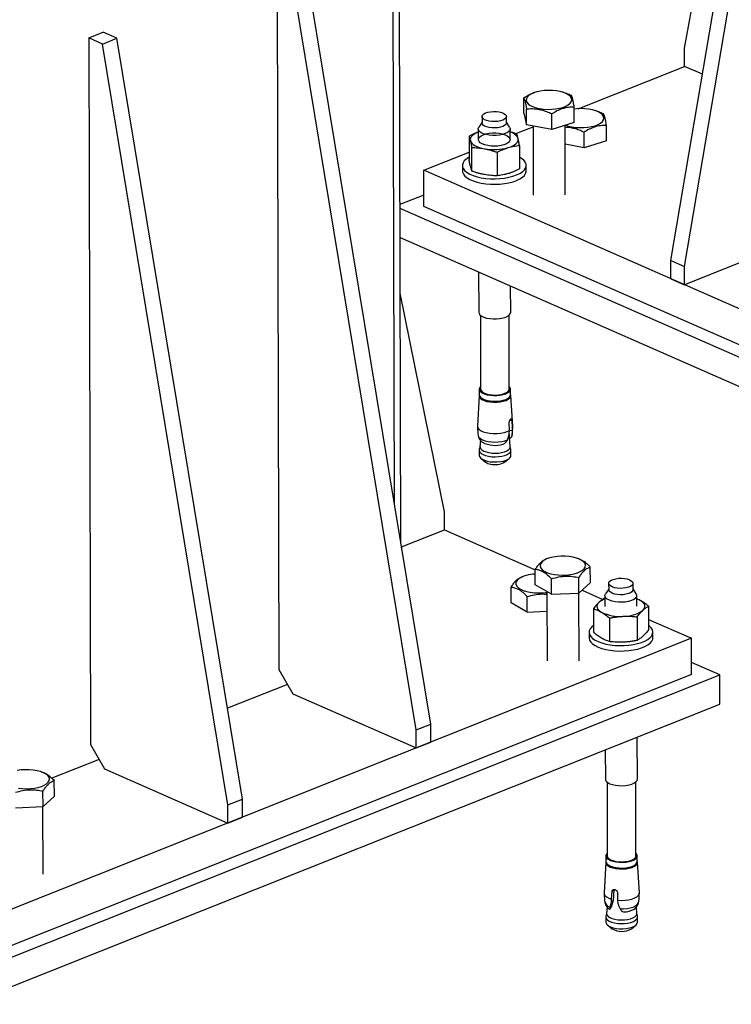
# Model space of a CAD drawing. Header units: millimetres. Extents: x 5 to 589, y 5 to 415.
# Tile 90 of 95: x 533 to 551, y 309 to 334. Entities that reach past the tile are written whole.
import ezdxf

# ---------------------------------------------------------------- set-up
doc = ezdxf.new("R2010")
doc.units = ezdxf.units.MM
doc.layers.add('TRAIT-FORT', color=4, linetype='Continuous', lineweight=25)

msp = doc.modelspace()

# ---------------------------------------------------------------- linework, layer by layer
at = {"layer": 'TRAIT-FORT', "color": 4, "linetype": 'Continuous', "lineweight": 25}
for p, q in [((549.6489, 327.5544), (552.8662, 346.5688)), ((549.9928, 327.4034), (553.2101, 346.4178)), ((542.7264, 321.4367), (542.6764, 339.426)), ((542.8856, 320.471), (542.8328, 339.4884)), ((549.9917, 332.8768), (550.7158, 336.7643)), ((539.7819, 335.0153), (539.831, 317.3029)), ((543.633, 315.9374), (540.4887, 335.0089)), ((543.2701, 315.7927), (540.1258, 334.8642)), ((535.0636, 333.1346), (535.4265, 333.2792)), ((535.7704, 333.1282), (535.4265, 333.2792)), ((535.0636, 333.1346), (535.1127, 315.4222)), ((535.4075, 332.9835), (535.0636, 333.1346)), ((535.4075, 332.9835), (535.7704, 333.1282)), ((538.5518, 313.912), (535.4075, 332.9835)), ((538.9147, 314.0567), (535.7704, 333.1282)), ((549.993, 332.4226), (549.9917, 332.8768)), ((547.3299, 331.3611), (549.993, 332.4226)), ((550.4394, 332.2266), (549.993, 332.4226)), ((546.2516, 331.7726), (546.2327, 331.7666)), ((546.9667, 331.766), (546.9393, 331.7746)), ((545.9654, 331.2467), (545.9643, 331.6364)), ((545.9654, 331.2467), (546.0353, 330.9586)), ((546.0353, 330.9586), (546.0342, 331.3483)), ((546.6672, 330.8412), (546.6661, 331.2309)), ((547.2292, 331.0119), (547.2281, 331.4017)), ((547.7742, 331.3074), (547.7468, 331.316)), ((544.9187, 331.0226), (544.8383, 330.8996)), ((544.9183, 331.1643), (544.9187, 331.0054)), ((545.5287, 331.0071), (545.5283, 331.166)), ((545.6097, 330.9018), (545.5286, 331.0243)), ((546.6672, 330.8412), (546.0353, 330.9586)), ((547.2292, 331.0119), (546.6672, 330.8412)), ((544.8241, 330.8553), (544.8249, 330.5873)), ((545.6249, 330.5895), (545.6241, 330.8575)), ((545.7638, 330.7369), (546.1979, 330.9099)), ((546.1978, 330.9284), (546.2026, 329.1975)), ((547.0026, 329.1997), (546.9978, 330.9416)), ((547.4746, 330.3826), (547.4735, 330.7723)), ((548.0366, 330.5533), (548.0355, 330.9431)), ((544.5931, 330.6756), (544.5947, 330.0866)), ((547.4746, 330.3826), (546.9991, 330.4709)), ((548.0366, 330.5533), (547.4746, 330.3826)), ((543.4599, 329.8186), (544.5942, 330.2707)), ((544.6646, 329.7984), (544.6629, 330.3874)), ((545.2948, 330.27), (545.2964, 329.6811)), ((545.8568, 330.4408), (545.8585, 329.8518)), ((560.655, 322.2677), (543.4599, 329.8186)), ((543.4624, 328.9102), (543.4599, 329.8186)), ((544.4267, 329.9367), (544.427, 329.8005)), ((546.027, 329.8049), (546.0267, 329.9412)), ((543.4616, 329.198), (542.862, 328.959)), ((542.8622, 328.8698), (560.6385, 321.0637)), ((560.6575, 321.3594), (543.4624, 328.9102)), ((553.2606, 328.2513), (549.994, 326.9492)), ((542.8643, 328.134), (560.6405, 320.3279)), ((549.6489, 327.5544), (549.9928, 327.4034)), ((549.6501, 327.1003), (549.6489, 327.5544)), ((544.8341, 327.269), (544.8369, 326.2591)), ((549.994, 326.9492), (549.9928, 327.4034)), ((549.6501, 327.1003), (549.994, 326.9492)), ((545.6369, 326.2613), (545.635, 326.9173)), ((543.9758, 321.2598), (542.8682, 326.742)), ((544.8771, 326.1863), (544.8822, 324.3336)), ((545.6022, 324.3356), (545.5971, 326.1883)), ((544.8497, 324.3335), (544.8501, 324.1927)), ((545.6351, 324.1949), (545.6347, 324.3357)), ((544.8448, 324.174), (544.8026, 323.4063)), ((545.6869, 323.4088), (545.6405, 324.1762)), ((545.6178, 323.5584), (545.6619, 323.5502)), ((545.6619, 323.5502), (545.6753, 323.3617)), ((545.6002, 323.2168), (545.6063, 323.2973)), ((545.6063, 323.2973), (545.6019, 323.4943)), ((545.673, 323.2847), (545.6063, 323.2971)), ((545.6753, 323.3617), (545.673, 323.2847)), ((544.8799, 323.0495), (544.8674, 322.8901)), ((545.625, 322.8922), (545.6044, 323.139)), ((545.626, 323.1043), (545.6061, 323.0985)), ((545.607, 323.1078), (545.626, 323.1043)), ((545.6681, 323.1669), (545.6695, 323.175)), ((544.849, 322.802), (544.8493, 322.6712)), ((544.8678, 322.8949), (544.8507, 322.8176)), ((545.4497, 322.9526), (545.4826, 322.9706)), ((545.6422, 322.8198), (545.6246, 322.897)), ((545.6443, 322.6734), (545.644, 322.8042)), ((544.8942, 322.5948), (545.0054, 322.5056)), ((545.4892, 322.507), (545.5999, 322.5968)), ((543.9771, 320.8056), (543.9758, 321.2598)), ((542.9011, 320.3767), (543.9771, 320.8056)), ((543.9771, 320.8056), (546.2527, 319.8063)), ((546.5974, 320.0985), (546.529, 320.0767)), ((547.3205, 320.0893), (547.2851, 320.1004)), ((547.6323, 319.486), (547.6312, 319.8757)), ((545.9911, 319.6526), (545.9227, 319.6308)), ((546.2538, 319.4244), (546.2527, 319.8141)), ((547.3482, 319.221), (547.3471, 319.6108)), ((545.6475, 318.9785), (545.6464, 319.3682)), ((546.6589, 319.1902), (546.2538, 319.4244)), ((546.6589, 319.1902), (546.6578, 319.58)), ((547.3482, 319.221), (547.6323, 319.486)), ((548.0914, 319.4648), (548.0918, 319.3059)), ((548.7018, 319.3075), (548.7014, 319.4665)), ((546.0526, 318.7443), (546.0516, 319.1341)), ((546.5436, 319.2569), (546.5484, 317.5234)), ((546.6589, 319.1902), (547.3482, 319.221)), ((547.3484, 317.5256), (547.3437, 319.2208)), ((547.4242, 319.2919), (547.9441, 319.0636)), ((547.9973, 319.1557), (547.998, 318.8878)), ((548.0918, 319.3231), (548.0115, 319.2001)), ((548.7828, 319.2023), (548.7018, 319.3248)), ((548.798, 318.89), (548.7973, 319.1579)), ((546.0526, 318.7443), (545.6475, 318.9785)), ((547.9974, 319.0936), (547.9929, 319.0928)), ((549.0874, 318.8894), (549.089, 318.3005)), ((546.0526, 318.7443), (546.545, 318.7663)), ((547.7088, 318.8278), (547.7104, 318.2389)), ((548.8032, 318.6245), (548.8049, 318.0355)), ((548.114, 318.5937), (548.1156, 318.0047)), ((549.0883, 318.5611), (550.1673, 318.0873)), ((547.5998, 318.2372), (547.6002, 318.1009)), ((549.2002, 318.1054), (549.1998, 318.2416)), ((550.1673, 318.0873), (532.02, 310.8538)), ((550.1698, 317.179), (550.1673, 318.0873)), ((550.8767, 317.1726), (550.169, 317.4834)), ((532.0035, 309.6498), (550.8767, 317.1726)), ((550.1698, 317.179), (532.0225, 309.9455)), ((539.831, 317.3029), (540.1762, 316.6977)), ((550.8787, 316.4369), (550.8767, 317.1726)), ((540.0423, 316.9325), (538.5394, 316.3334)), ((540.1762, 316.6977), (543.2713, 315.3386)), ((532.0055, 308.914), (550.8787, 316.4369)), ((543.2701, 315.7927), (543.633, 315.9374)), ((543.6343, 315.4832), (543.633, 315.9374)), ((543.2713, 315.3386), (543.2701, 315.7927)), ((535.1127, 315.4222), (535.4579, 314.817)), ((543.2713, 315.3386), (543.6343, 315.4832)), ((548.81, 314.5618), (548.8071, 315.6111)), ((548.008, 315.2926), (548.01, 314.5596)), ((535.324, 315.0517), (534.1411, 314.5802)), ((533.8914, 314.7365), (533.8561, 314.7476)), ((535.4579, 314.817), (538.553, 313.4578)), ((534.2033, 314.1332), (534.2022, 314.5229)), ((548.0502, 314.4868), (548.0554, 312.634)), ((548.7754, 312.636), (548.7702, 314.4888)), ((533.9192, 313.8682), (533.9181, 314.258)), ((533.9192, 313.8682), (534.2033, 314.1332)), ((538.5518, 313.912), (538.9147, 314.0567)), ((538.916, 313.6025), (538.9147, 314.0567)), ((533.2299, 313.8374), (533.9192, 313.8682)), ((533.9194, 312.1728), (533.9147, 313.868)), ((538.553, 313.4578), (538.5518, 313.912)), ((538.553, 313.4578), (538.916, 313.6025)), ((548.0179, 312.4745), (547.9758, 311.7068)), ((548.0229, 312.634), (548.0233, 312.4932)), ((548.8083, 312.4953), (548.8079, 312.6361)), ((548.8601, 311.7092), (548.8137, 312.4767)), ((548.1631, 311.5517), (548.1764, 311.7446)), ((548.2222, 311.7873), (548.1764, 311.7446)), ((548.2222, 311.7873), (548.2011, 311.512)), ((548.3098, 311.7198), (548.3166, 311.5232)), ((548.1612, 311.4748), (548.1631, 311.5517)), ((548.2011, 311.512), (548.1612, 311.4748)), ((548.3166, 311.5232), (548.323, 311.4448)), ((548.053, 311.35), (548.0406, 311.1906)), ((548.118, 311.2925), (548.1059, 311.3004)), ((548.119, 311.2936), (548.1206, 311.2955)), ((548.1192, 311.2933), (548.1224, 311.2963)), ((548.1206, 311.2955), (548.1293, 311.3036)), ((548.1293, 311.3036), (548.1222, 311.2966)), ((548.4394, 311.2362), (548.4659, 311.2278)), ((548.7981, 311.1927), (548.7848, 311.3525)), ((548.0221, 311.1025), (548.0225, 310.9717)), ((548.041, 311.1953), (548.0238, 311.1181)), ((548.8153, 311.1203), (548.7978, 311.1974)), ((548.8175, 310.9739), (548.8171, 311.1047)), ((548.0673, 310.8953), (548.1785, 310.8061)), ((548.6623, 310.8075), (548.773, 310.8972))]:
    msp.add_line(p, q, dxfattribs=at)
at = {"layer": 'TRAIT-FORT', "color": 4, "linetype": 'Continuous', "lineweight": 25, "flags": 128}
for points in [[(546.3623, 331.3655), (546.4588, 331.3518), (546.5598, 331.3455), (546.662, 331.3468), (546.762, 331.3558), (546.8567, 331.3721), (546.943, 331.3951), (547.0182, 331.4243), (547.0798, 331.4585), (547.1258, 331.4968), (547.1549, 331.5378), (547.1659, 331.5803), (547.1587, 331.6229), (547.1333, 331.6643), (547.0907, 331.703), (547.0322, 331.7379), (546.9597, 331.7679), (546.8754, 331.7919), (546.7822, 331.8092), (546.6831, 331.8193), (546.5811, 331.8218), (546.4796, 331.8166), (546.3818, 331.8039), (546.2909, 331.7841), (546.2099, 331.7579), (546.1412, 331.7261), (546.0872, 331.6897), (546.0495, 331.6499), (546.0294, 331.608), (546.0275, 331.5652), (546.0438, 331.5231), (546.078, 331.4829), (546.1287, 331.4459), (546.1945, 331.4133), (546.2732, 331.3862), (546.3623, 331.3655)], [(545.3483, 331.2818), (545.4113, 331.2661), (545.4633, 331.2444), (545.5013, 331.2182), (545.5232, 331.1889), (545.5277, 331.1582), (545.5145, 331.1279), (545.4843, 331.0998), (545.439, 331.0755), (545.3811, 331.0564), (545.3141, 331.0436), (545.2418, 331.0379), (545.1684, 331.0396), (545.0982, 331.0486), (545.0352, 331.0643), (544.9832, 331.0859), (544.9452, 331.1122), (544.9233, 331.1415), (544.9188, 331.1722), (544.932, 331.2024), (544.9622, 331.2306), (545.0075, 331.2549), (545.0654, 331.274), (545.1324, 331.2868), (545.2047, 331.2925), (545.2781, 331.2908), (545.3483, 331.2818)], [(547.1697, 330.9069), (547.2663, 330.8932), (547.3673, 330.8869), (547.4694, 330.8882), (547.5695, 330.8972), (547.6642, 330.9135), (547.7505, 330.9365), (547.8256, 330.9657), (547.8872, 330.9999), (547.9333, 331.0382), (547.9623, 331.0792), (547.9734, 331.1217), (547.9661, 331.1644), (547.9408, 331.2057), (547.8981, 331.2445), (547.8396, 331.2794), (547.7671, 331.3093), (547.6829, 331.3333), (547.5897, 331.3506), (547.4905, 331.3607), (547.3885, 331.3632), (547.287, 331.358), (547.2282, 331.3513)], [(545.0986, 330.8896), (545.0357, 330.9054), (544.9837, 330.927), (544.9456, 330.9532), (544.9237, 330.9825), (544.9187, 331.0054)], [(545.5287, 331.0071), (545.5281, 330.9993), (545.5149, 330.969), (545.4848, 330.9409), (545.4394, 330.9166), (545.3816, 330.8974), (545.3145, 330.8847), (545.2422, 330.8789), (545.1688, 330.8806), (545.0986, 330.8896)], [(547.0189, 330.948), (547.0806, 330.9277), (547.1697, 330.9069)], [(544.8243, 330.7743), (544.8135, 330.7701), (544.76, 330.746), (544.7144, 330.7191), (544.6776, 330.6901), (544.6502, 330.6593), (544.6326, 330.6272), (544.6251, 330.5945), (544.6279, 330.5617)], [(545.6097, 330.9018), (545.6233, 330.8681), (545.6195, 330.832), (545.5973, 330.797), (545.5576, 330.7647), (545.5023, 330.7368), (545.434, 330.7144), (545.3559, 330.6987), (545.2716, 330.6904), (545.1851, 330.6898), (545.1005, 330.697), (545.0216, 330.7116), (544.9522, 330.733), (544.8955, 330.7602), (544.8541, 330.7919), (544.8301, 330.8266), (544.8245, 330.8627), (544.8376, 330.8985), (544.8383, 330.8996)], [(545.0618, 330.4364), (544.9877, 330.4544), (544.9247, 330.4787), (544.8757, 330.5082), (544.843, 330.5413), (544.8282, 330.5767), (544.8319, 330.6126), (544.854, 330.6474), (544.8935, 330.6795), (544.9484, 330.7072), (545.0163, 330.7295), (545.0939, 330.7451), (545.1776, 330.7534), (545.2636, 330.754), (545.3477, 330.7468), (545.4261, 330.7322), (545.4951, 330.7109), (545.5514, 330.6839), (545.5925, 330.6524), (545.6164, 330.618), (545.622, 330.5821), (545.609, 330.5465), (545.578, 330.5129), (545.5306, 330.4828), (545.4688, 330.4577), (545.3956, 330.4387), (545.3145, 330.4266), (545.2291, 330.4222), (545.1436, 330.4255), (545.0618, 330.4364)], [(544.6279, 330.5617), (544.6409, 330.5294), (544.6639, 330.4981), (544.6965, 330.4683), (544.7381, 330.4405), (544.7881, 330.4153), (544.8455, 330.3931), (544.9095, 330.3742), (544.9788, 330.359)], [(545.5757, 330.3856), (545.6363, 330.4067), (545.6897, 330.4308), (545.7353, 330.4577), (545.7721, 330.4867), (545.7995, 330.5176), (545.8171, 330.5496), (545.8246, 330.5823), (545.8218, 330.6151)], [(544.5945, 330.1426), (544.5883, 330.1392), (544.5236, 330.097), (544.4746, 330.0513), (544.4423, 330.003), (544.4276, 329.9534), (544.4307, 329.9034), (544.4517, 329.8542), (544.4899, 329.8069), (544.5446, 329.7625), (544.6145, 329.7221), (544.6981, 329.6866), (544.7935, 329.6566), (544.8986, 329.633)], [(544.8986, 329.633), (545.011, 329.6162), (545.1282, 329.6067), (545.2476, 329.6045), (545.3666, 329.6098), (545.4824, 329.6225), (545.5925, 329.6422), (545.6945, 329.6686), (545.786, 329.701), (545.865, 329.7387), (545.9297, 329.7809), (545.9788, 329.8266), (546.011, 329.8749), (546.0257, 329.9245), (546.0226, 329.9745), (546.0017, 330.0237), (545.9634, 330.071), (545.9087, 330.1154), (545.8576, 330.1461)], [(544.427, 329.8005), (544.4311, 329.7671), (544.452, 329.7179), (544.4903, 329.6706), (544.5449, 329.6263), (544.6149, 329.5859), (544.6985, 329.5503), (544.7939, 329.5204), (544.899, 329.4968)], [(544.899, 329.4968), (545.0114, 329.48), (545.1286, 329.4704), (545.248, 329.4683), (545.367, 329.4736), (545.4828, 329.4862), (545.5929, 329.506), (545.6949, 329.5323), (545.7864, 329.5648), (545.8654, 329.6025), (545.9301, 329.6447), (545.9791, 329.6904), (546.0114, 329.7386), (546.0261, 329.7883), (546.027, 329.8049)], [(544.8369, 326.2591), (544.8429, 326.2305), (544.8669, 326.1958), (544.9082, 326.1641), (544.9649, 326.1369), (545.0343, 326.1155), (545.1132, 326.1008), (545.1979, 326.0936), (545.2844, 326.0942), (545.3687, 326.1026), (545.4468, 326.1183), (545.5151, 326.1406), (545.5703, 326.1686), (545.61, 326.2008), (545.6323, 326.2358), (545.6369, 326.2613)], [(544.882, 324.399), (544.8629, 324.3759), (544.8501, 324.3408), (544.8556, 324.3054), (544.8792, 324.2713), (544.9197, 324.2403), (544.9754, 324.2136), (545.0435, 324.1926), (545.1209, 324.1782), (545.204, 324.1711), (545.2888, 324.1717), (545.3715, 324.1799), (545.4482, 324.1953), (545.5152, 324.2172), (545.5694, 324.2447), (545.6084, 324.2763), (545.6302, 324.3106), (545.6339, 324.3461), (545.6193, 324.3811), (545.602, 324.401)], [(544.8822, 324.3336), (544.8823, 324.3298), (544.8935, 324.2964), (544.9221, 324.265), (544.9667, 324.237), (545.0252, 324.2139), (545.0946, 324.1969), (545.1713, 324.1868), (545.2517, 324.1841), (545.3315, 324.1889), (545.4069, 324.2011), (545.474, 324.2199), (545.5295, 324.2445), (545.5705, 324.2736), (545.5952, 324.3057), (545.6022, 324.3356)], [(544.8501, 324.1975), (544.8451, 324.1774), (544.8506, 324.1415), (544.8746, 324.107), (544.9157, 324.0754), (544.9721, 324.0484), (545.0412, 324.0271), (545.1197, 324.0125), (545.2039, 324.0053), (545.2899, 324.0059), (545.3738, 324.0142), (545.4515, 324.0299), (545.5194, 324.0521), (545.5745, 324.0799), (545.6139, 324.112), (545.6361, 324.1468), (545.6398, 324.1828), (545.6351, 324.1997)], [(544.8501, 324.1927), (544.856, 324.1646), (544.8796, 324.1306), (544.9201, 324.0995), (544.9758, 324.0728), (545.0439, 324.0518), (545.1213, 324.0374), (545.2044, 324.0303), (545.2892, 324.0309), (545.3719, 324.0391), (545.4486, 324.0545), (545.5156, 324.0764), (545.5698, 324.1039), (545.6088, 324.1355), (545.6306, 324.1699), (545.6351, 324.1949)], [(544.8026, 323.4063), (544.8026, 323.4056), (544.8107, 323.3665), (544.8384, 323.3292), (544.8842, 323.2951), (544.9463, 323.2659), (545.0217, 323.2428), (545.1072, 323.227), (545.1988, 323.219), (545.2925, 323.2193), (545.384, 323.2278), (545.4693, 323.2442), (545.5445, 323.2677), (545.6063, 323.2973)], [(545.6753, 323.3617), (545.687, 323.4006), (545.6869, 323.4088)], [(544.8213, 323.1727), (544.8232, 323.163), (544.8419, 323.127), (544.8779, 323.0935), (544.9297, 323.0638), (544.9951, 323.0393), (545.0712, 323.021), (545.1549, 323.0096), (545.2424, 323.0057), (545.3301, 323.0095), (545.4141, 323.0207), (545.4909, 323.039), (545.5571, 323.0634)], [(544.8507, 322.8176), (544.8498, 322.7914), (544.8646, 322.7561), (544.8973, 322.7229), (544.9463, 322.6935), (545.0093, 322.6692), (545.0834, 322.6511)], [(544.8674, 322.8901), (544.868, 322.8746), (544.8822, 322.8409), (544.9133, 322.8093), (544.96, 322.7812), (545.0201, 322.7581), (545.0908, 322.7409)], [(545.0834, 322.6511), (545.1652, 322.6402), (545.2507, 322.6369), (545.3361, 322.6414), (545.4172, 322.6534), (545.4904, 322.6724), (545.5522, 322.6976), (545.5996, 322.7277), (545.6306, 322.7613), (545.6436, 322.7968), (545.6422, 322.8198)], [(545.0908, 322.7409), (545.1687, 322.7304), (545.2503, 322.7273), (545.3317, 322.7316), (545.4091, 322.743), (545.4788, 322.7612), (545.5377, 322.7851), (545.583, 322.8138), (545.6125, 322.8459), (545.6249, 322.8798), (545.625, 322.8922)], [(544.8493, 322.6712), (544.8553, 322.6428), (544.8792, 322.6083), (544.9202, 322.5768), (544.9766, 322.5498), (545.0456, 322.5285), (545.124, 322.5139), (545.2081, 322.5068), (545.294, 322.5074), (545.3778, 322.5157), (545.4554, 322.5313), (545.5233, 322.5535), (545.5782, 322.5813), (545.6177, 322.6133), (545.6398, 322.6481), (545.6443, 322.6734)], [(546.4219, 320.0059), (546.3885, 319.9654), (546.3729, 319.9232), (546.3756, 319.8804), (546.3965, 319.8386), (546.4349, 319.7991), (546.4896, 319.7631), (546.5588, 319.7319), (546.6404, 319.7063), (546.7316, 319.6872), (546.8296, 319.6753), (546.9311, 319.6709), (547.0331, 319.6742), (547.1321, 319.685), (547.225, 319.7031), (547.3087, 319.7277), (547.3807, 319.7582), (547.4386, 319.7936), (547.4805, 319.8327), (547.5051, 319.8742), (547.5116, 319.9169), (547.4998, 319.9593), (547.47, 320.0001), (547.4233, 320.038), (547.361, 320.0718), (547.2854, 320.1003), (547.1986, 320.1227), (547.1036, 320.1383), (547.0035, 320.1465), (546.9013, 320.147), (546.8004, 320.14), (546.7041, 320.1255), (546.6154, 320.104), (546.5372, 320.0763), (546.472, 320.0433), (546.4219, 320.0059)], [(548.6746, 319.414), (548.6366, 319.3876), (548.5846, 319.3657), (548.5217, 319.3496), (548.4515, 319.3403), (548.3781, 319.3383), (548.3058, 319.3436), (548.2387, 319.3561), (548.1808, 319.3749), (548.1354, 319.399), (548.1052, 319.427), (548.092, 319.4572), (548.0964, 319.4879), (548.1182, 319.5173), (548.1563, 319.5437), (548.2082, 319.5656), (548.2711, 319.5817), (548.3413, 319.591), (548.4147, 319.593), (548.487, 319.5877), (548.5541, 319.5752), (548.612, 319.5564), (548.6574, 319.5323), (548.6876, 319.5043), (548.7008, 319.4741), (548.6964, 319.4434), (548.6746, 319.414)], [(545.8157, 319.56), (545.7823, 319.5195), (545.7667, 319.4773), (545.7693, 319.4346), (545.7902, 319.3928), (545.8286, 319.3532), (545.8833, 319.3173), (545.9526, 319.286), (546.0341, 319.2604), (546.1253, 319.2414), (546.2233, 319.2294), (546.3249, 319.225), (546.4268, 319.2283), (546.5258, 319.2391), (546.5436, 319.242)], [(548.7621, 319.0891), (548.7183, 319.0578), (548.6595, 319.0311), (548.5884, 319.0103), (548.5084, 318.9964), (548.4232, 318.9899), (548.3368, 318.9913), (548.2532, 319.0004), (548.1764, 319.0168), (548.1098, 319.0398), (548.0568, 319.0683), (548.0196, 319.1008), (548.0001, 319.136), (547.9992, 319.1722), (548.0115, 319.2001)], [(548.7018, 319.3075), (548.6969, 319.2844), (548.675, 319.255), (548.637, 319.2286), (548.585, 319.2067), (548.5221, 319.1907), (548.4519, 319.1814), (548.3785, 319.1793), (548.3062, 319.1847), (548.2391, 319.1971), (548.1813, 319.216), (548.1359, 319.2401), (548.1057, 319.268), (548.0924, 319.2983), (548.0918, 319.3059)], [(547.8508, 318.9905), (547.8233, 318.9597), (547.8057, 318.9277), (547.7983, 318.895), (547.8011, 318.8622), (547.8141, 318.8299), (547.8371, 318.7985), (547.8697, 318.7687), (547.9113, 318.741)], [(548.8847, 319.0367), (548.8348, 319.0619), (548.7975, 319.077)], [(548.9452, 318.7872), (548.9727, 318.818), (548.9903, 318.8501), (548.9977, 318.8827), (548.9949, 318.9155), (548.9819, 318.9479), (548.9589, 318.9792), (548.9263, 319.009), (548.8847, 319.0367)], [(547.71, 318.4073), (547.6702, 318.375), (547.6294, 318.3279), (547.6059, 318.2788), (547.6001, 318.2288), (547.6121, 318.1791), (547.6418, 318.1307), (547.6884, 318.0848), (547.7509, 318.0423), (547.8278, 318.0042), (547.9176, 317.9713), (548.0181, 317.9445), (548.1272, 317.9242), (548.2423, 317.911), (548.361, 317.9051), (548.4805, 317.9067), (548.5982, 317.9157), (548.7115, 317.932), (548.8178, 317.9551), (548.9148, 317.9846), (549.0003, 318.0197), (549.0724, 318.0598), (549.1294, 318.1039), (549.1702, 318.151), (549.1937, 318.2001), (549.1995, 318.25), (549.1875, 318.2998), (549.1578, 318.3481), (549.1112, 318.3941), (549.0887, 318.4111)], [(547.6002, 318.1009), (547.6005, 318.0926), (547.6125, 318.0428), (547.6422, 317.9945), (547.6888, 317.9485), (547.7512, 317.906), (547.8282, 317.8679), (547.918, 317.8351), (548.0185, 317.8082), (548.1275, 317.788), (548.2427, 317.7748), (548.3613, 317.7689), (548.4809, 317.7705), (548.5986, 317.7795), (548.7119, 317.7957), (548.8182, 317.8188), (548.9152, 317.8483), (549.0007, 317.8835), (549.0728, 317.9235), (549.1298, 317.9676), (549.1706, 318.0147), (549.1941, 318.0638), (549.2002, 318.1054)], [(533.3026, 314.3344), (533.4005, 314.3225), (533.5021, 314.3181), (533.6041, 314.3214), (533.7031, 314.3322), (533.7959, 314.3503), (533.8797, 314.3749), (533.9517, 314.4054), (534.0096, 314.4408), (534.0515, 314.4799), (534.0761, 314.5214), (534.0826, 314.5641), (534.0707, 314.6065), (534.041, 314.6473), (533.9942, 314.6852), (533.932, 314.719), (533.8563, 314.7475), (533.7696, 314.7699), (533.6746, 314.7855), (533.5744, 314.7937), (533.4723, 314.7942), (533.3714, 314.7872), (533.2751, 314.7727)], [(548.01, 314.5596), (548.0129, 314.5399), (548.0324, 314.5047), (548.0695, 314.4721), (548.1226, 314.4437), (548.1891, 314.4207), (548.266, 314.4043), (548.3496, 314.3952), (548.436, 314.3938), (548.5212, 314.4002), (548.6012, 314.4142), (548.6722, 314.435), (548.731, 314.4616), (548.7748, 314.4929)], [(548.7748, 314.4929), (548.8016, 314.5274), (548.81, 314.5618)], [(548.0552, 312.6995), (548.0421, 312.6849), (548.0247, 312.6501), (548.0256, 312.6147), (548.0448, 312.5801), (548.0812, 312.5481), (548.1333, 312.5202), (548.1986, 312.4977), (548.274, 312.4816), (548.356, 312.4726), (548.4408, 312.4713), (548.5244, 312.4776), (548.6029, 312.4913), (548.6727, 312.5117), (548.7304, 312.5378), (548.7733, 312.5685)], [(548.0232, 312.498), (548.0197, 312.4869), (548.0207, 312.4509), (548.0401, 312.4158), (548.077, 312.3834), (548.1298, 312.3551), (548.196, 312.3323), (548.2725, 312.3159), (548.3557, 312.3069), (548.4416, 312.3055), (548.5264, 312.3119), (548.606, 312.3258), (548.6767, 312.3464), (548.7352, 312.373), (548.7788, 312.4041)], [(548.0233, 312.4932), (548.026, 312.4739), (548.0452, 312.4393), (548.0816, 312.4073), (548.1337, 312.3794), (548.199, 312.3569), (548.2744, 312.3408), (548.3564, 312.3318), (548.4412, 312.3305), (548.5248, 312.3368), (548.6033, 312.3505), (548.6731, 312.3709), (548.7308, 312.397), (548.7737, 312.4277)], [(548.0554, 312.634), (548.0555, 312.6303), (548.0666, 312.5969), (548.0952, 312.5654), (548.1399, 312.5375), (548.1984, 312.5144), (548.2677, 312.4974), (548.3445, 312.4873), (548.4248, 312.4845), (548.5046, 312.4894), (548.58, 312.5015), (548.6471, 312.5204), (548.7026, 312.5449), (548.7437, 312.574)], [(548.7437, 312.574), (548.7683, 312.6062), (548.7754, 312.636)], [(548.7737, 312.4277), (548.8, 312.4616), (548.8083, 312.4953)], [(547.9758, 311.7068), (547.9782, 311.6826), (547.9981, 311.6444), (548.0369, 311.6088), (548.0927, 311.5774), (548.1631, 311.5517)], [(548.3166, 311.5232), (548.4096, 311.5186), (548.5029, 311.5222), (548.5924, 311.5339), (548.6741, 311.5533), (548.7443, 311.5794), (548.7999, 311.6111), (548.8383, 311.6469), (548.8578, 311.6853), (548.8601, 311.7092)], [(548.3768, 311.307), (548.4649, 311.3074), (548.551, 311.3154), (548.6314, 311.3306), (548.7026, 311.3524), (548.7617, 311.3799), (548.8059, 311.4119), (548.8335, 311.4469), (548.8427, 311.4755)], [(548.0238, 311.1181), (548.0221, 311.1009), (548.0323, 311.0652), (548.0607, 311.0314), (548.1058, 311.0009), (548.1655, 310.9752), (548.2372, 310.9555), (548.3174, 310.9427), (548.4024, 310.9375), (548.4881, 310.94), (548.5707, 310.9502), (548.6462, 310.9675), (548.7111, 310.9912), (548.7624, 311.0202), (548.7976, 311.0531), (548.8152, 311.0883), (548.8153, 311.1203)], [(548.0225, 310.9717), (548.0253, 310.9522), (548.0447, 310.9172), (548.0816, 310.8848), (548.1343, 310.8565), (548.2005, 310.8337), (548.2768, 310.8174), (548.3599, 310.8083), (548.4458, 310.807), (548.5304, 310.8134), (548.6099, 310.8272), (548.6806, 310.8479), (548.739, 310.8744), (548.7825, 310.9055)], [(548.0406, 311.1906), (548.0404, 311.1837), (548.0501, 311.1497), (548.0771, 311.1174), (548.1201, 311.0883), (548.1771, 311.0638), (548.2455, 311.045), (548.3219, 311.0329), (548.4029, 311.0279), (548.4847, 311.0303), (548.5634, 311.04), (548.6354, 311.0565), (548.6973, 311.0791), (548.7462, 311.1068), (548.7798, 311.1381), (548.7966, 311.1717), (548.7981, 311.1927)], [(548.7825, 310.9055), (548.8091, 310.9397), (548.8175, 310.9739)]]:
    msp.add_lwpolyline(points, dxfattribs=at)
at = {"layer": 'TRAIT-FORT', "color": 4, "linetype": 'Continuous', "lineweight": 25}
for centre, radius, start, end in [((545.5539, 330.489), 0.2961, 25.20814, 76.23935), ((545.2196, 331.6624), 1.3255, 259.53208, 285.58547), ((545.2483, 323.5968), 0.6749, 242.00596, 287.36372), ((545.1733, 322.7423), 0.2902, 234.63342, 262.48283), ((545.2471, 322.9206), 0.4792, 256.51492, 300.33323), ((546.2551, 318.9355), 0.7636, 90.15873, 125.13454), ((548.7136, 319.1564), 0.083, 305.72835, 33.49896), ((548.1537, 318.633), 0.4686, 109.47561, 130.27466), ((548.3734, 319.7049), 1.069, 244.38547, 274.56513), ((548.4766, 319.4546), 0.8155, 268.72633, 305.07301), ((548.7228, 312.6357), 0.0841, 306.95199, 51.45842), ((548.7293, 312.4718), 0.0839, 306.16091, 19.74628), ((548.169, 311.5341), 0.1854, 200.09142, 257.87332), ((548.4594, 311.767), 0.5392, 270.69428, 300.16107), ((548.4193, 311.2143), 0.4739, 239.46381, 300.85421)]:
    msp.add_arc(centre, radius, start, end, dxfattribs=at)
for points, knots in [([(545.9643, 331.6364), (546.013, 331.666), (546.1013, 331.7195), (546.1926, 331.7505), (546.2336, 331.7643)], [0, 0, 0, 0, 0.552018, 1, 1, 1, 1]), ([(547.1582, 331.6898), (547.1384, 331.6989), (547.0988, 331.7173), (547.0383, 331.7414), (546.9939, 331.7579), (546.9695, 331.7649), (546.9657, 331.766)], [0, 0, 0, 0, 0.3127829, 0.6261473, 0.9417901, 1, 1, 1, 1]), ([(547.2281, 331.4017), (547.222, 331.4407), (547.2096, 331.5197), (547.1914, 331.605), (547.1741, 331.6614), (547.1635, 331.6803), (547.1582, 331.6898)], [0, 0, 0, 0, 0.2646075, 0.534953, 0.7653458, 1, 1, 1, 1]), ([(545.9643, 331.6364), (545.9704, 331.6255), (545.9825, 331.6034), (546.0007, 331.5389), (546.0181, 331.452), (546.0288, 331.3831), (546.0342, 331.3483)], [0, 0, 0, 0, 0.2646075, 0.534953, 0.7653458, 1, 1, 1, 1]), ([(546.6661, 331.2309), (546.6463, 331.24), (546.6067, 331.2583), (546.5462, 331.2827), (546.485, 331.3044), (546.417, 331.3244), (546.3423, 331.3408), (546.2608, 331.3519), (546.1791, 331.356), (546.1033, 331.3545), (546.0554, 331.3502), (546.0342, 331.3483)], [0, 0, 0, 0, 0.0959759, 0.1921303, 0.2889837, 0.386155, 0.511758, 0.6382621, 0.7673312, 0.8971208, 1, 1, 1, 1]), ([(547.2281, 331.4017), (547.1793, 331.4009), (547.0806, 331.3994), (546.9344, 331.3654), (546.7948, 331.3077), (546.7092, 331.2567), (546.6661, 331.2309)], [0, 0, 0, 0, 0.2646075, 0.534953, 0.7653458, 1, 1, 1, 1]), ([(547.9656, 331.2312), (547.9458, 331.2404), (547.9062, 331.2587), (547.8458, 331.2828), (547.8014, 331.2993), (547.777, 331.3063), (547.7732, 331.3074)], [0, 0, 0, 0, 0.3127829, 0.6261473, 0.9417901, 1, 1, 1, 1]), ([(548.0355, 330.9431), (548.0294, 330.9822), (548.0171, 331.0611), (547.9989, 331.1464), (547.9815, 331.2028), (547.971, 331.2217), (547.9656, 331.2312)], [0, 0, 0, 0, 0.2646075, 0.534953, 0.7653458, 1, 1, 1, 1]), ([(544.8243, 330.7747), (544.8175, 330.7724), (544.7871, 330.7625), (544.7333, 330.7408), (544.663, 330.7102), (544.6164, 330.6871), (544.5931, 330.6756)], [0, 0, 0, 0, 0.0884556, 0.3908382, 0.695172, 1, 1, 1, 1]), ([(545.7869, 330.7289), (545.7609, 330.7381), (545.7089, 330.7564), (545.6546, 330.7738), (545.6263, 330.7812), (545.6243, 330.7817)], [0, 0, 0, 0, 0.4817819, 0.9642483, 1, 1, 1, 1]), ([(545.8218, 330.6151), (545.8189, 330.6267), (545.8131, 330.65), (545.8043, 330.6797), (545.7956, 330.7063), (545.7898, 330.7214), (545.7869, 330.7289)], [0, 0, 0, 0, 0.2486221, 0.4978734, 0.748733, 1, 1, 1, 1]), ([(547.4735, 330.7723), (547.4537, 330.7815), (547.4141, 330.7998), (547.3537, 330.8242), (547.2924, 330.8458), (547.2244, 330.8658), (547.1497, 330.8822), (547.0719, 330.8931), (547.0215, 330.895), (546.9979, 330.8959)], [0, 0, 0, 0, 0.1279916, 0.2562212, 0.385383, 0.5149687, 0.6824704, 0.8511739, 1, 1, 1, 1]), ([(548.0355, 330.9431), (547.9867, 330.9423), (547.888, 330.9408), (547.7419, 330.9068), (547.6022, 330.8491), (547.5167, 330.7981), (547.4735, 330.7723)], [0, 0, 0, 0, 0.2646075, 0.534953, 0.7653458, 1, 1, 1, 1]), ([(544.5931, 330.6756), (544.5959, 330.6681), (544.6017, 330.6532), (544.6103, 330.6267), (544.6191, 330.5969), (544.625, 330.5735), (544.6279, 330.5617)], [0, 0, 0, 0, 0.2488901, 0.4981338, 0.7487594, 1, 1, 1, 1]), ([(544.6279, 330.5617), (544.6308, 330.5493), (544.6367, 330.5245), (544.6454, 330.4821), (544.6542, 330.4366), (544.66, 330.4038), (544.6629, 330.3874)], [0, 0, 0, 0, 0.2486221, 0.4978734, 0.748733, 1, 1, 1, 1]), ([(545.8568, 330.4408), (545.8539, 330.457), (545.8482, 330.4896), (545.8394, 330.5349), (545.8306, 330.5775), (545.8247, 330.6025), (545.8218, 330.6151)], [0, 0, 0, 0, 0.2488901, 0.4981338, 0.7487594, 1, 1, 1, 1]), ([(544.6629, 330.3874), (544.6889, 330.387), (544.7409, 330.3861), (544.8197, 330.381), (544.899, 330.3726), (544.9522, 330.3635), (544.9788, 330.359)], [0, 0, 0, 0, 0.24889008, 0.4981338, 0.74875944, 1, 1, 1, 1]), ([(544.9788, 330.359), (545.0051, 330.3537), (545.0579, 330.3431), (545.137, 330.3221), (545.2161, 330.298), (545.2686, 330.2793), (545.2948, 330.27)], [0, 0, 0, 0, 0.24862213, 0.49787339, 0.74873304, 1, 1, 1, 1]), ([(545.2948, 330.27), (545.3179, 330.2814), (545.3642, 330.3043), (545.4342, 330.3351), (545.5048, 330.3629), (545.5521, 330.378), (545.5757, 330.3856)], [0, 0, 0, 0, 0.2488901, 0.4981338, 0.7487594, 1, 1, 1, 1]), ([(545.5757, 330.3856), (545.5992, 330.3924), (545.6461, 330.4058), (545.7165, 330.4209), (545.7868, 330.4328), (545.8335, 330.4381), (545.8568, 330.4408)], [0, 0, 0, 0, 0.24862213, 0.49787339, 0.74873304, 1, 1, 1, 1]), ([(544.6297, 329.9123), (544.6268, 329.9247), (544.621, 329.9495), (544.6122, 329.9919), (544.6034, 330.0374), (544.5976, 330.0702), (544.5947, 330.0866)], [0, 0, 0, 0, 0.2486221, 0.4978734, 0.748733, 1, 1, 1, 1]), ([(544.6646, 329.7984), (544.6617, 329.8059), (544.656, 329.8208), (544.6473, 329.8473), (544.6385, 329.8771), (544.6327, 329.9005), (544.6297, 329.9123)], [0, 0, 0, 0, 0.24889008, 0.4981338, 0.74875944, 1, 1, 1, 1]), ([(544.9806, 329.7095), (544.9543, 329.7148), (544.9015, 329.7254), (544.8224, 329.7464), (544.7433, 329.7705), (544.6908, 329.7891), (544.6646, 329.7984)], [0, 0, 0, 0, 0.24862213, 0.49787338, 0.74873303, 1, 1, 1, 1]), ([(545.2964, 329.6811), (545.2705, 329.6815), (545.2185, 329.6823), (545.1397, 329.6875), (545.0604, 329.6959), (545.0072, 329.705), (544.9806, 329.7095)], [0, 0, 0, 0, 0.2488901, 0.4981338, 0.7487594, 1, 1, 1, 1]), ([(545.5775, 329.7362), (545.5541, 329.7295), (545.5072, 329.716), (545.4368, 329.7009), (545.3665, 329.689), (545.3198, 329.6837), (545.2964, 329.6811)], [0, 0, 0, 0, 0.2486221, 0.4978734, 0.748733, 1, 1, 1, 1]), ([(545.8585, 329.8518), (545.8353, 329.8404), (545.7891, 329.8175), (545.7191, 329.7868), (545.6485, 329.7589), (545.6012, 329.7438), (545.5775, 329.7362)], [0, 0, 0, 0, 0.2488901, 0.4981338, 0.7487594, 1, 1, 1, 1]), ([(545.6019, 323.4943), (545.6024, 323.5022), (545.6032, 323.5181), (545.61, 323.5422), (545.6193, 323.5632), (545.6279, 323.5761), (545.6362, 323.585), (545.644, 323.5896), (545.6519, 323.5872), (545.6576, 323.5768), (545.6606, 323.563), (545.6616, 323.5531), (545.6619, 323.5502)], [0, 0, 0, 0, 0.1124592, 0.2248906, 0.3380769, 0.4519349, 0.5000095, 0.6132103, 0.7263901, 0.8400877, 0.9537547, 1, 1, 1, 1]), ([(544.8038, 323.3994), (544.8039, 323.3865), (544.8041, 323.3104), (544.8136, 323.2349), (544.8215, 323.1721)], [0, 0, 0, 0, 0.1686932, 1, 1, 1, 1]), ([(545.6685, 323.1747), (545.67, 323.1846), (545.6816, 323.2577), (545.6876, 323.3341), (545.6869, 323.4001), (545.6868, 323.4019)], [0, 0, 0, 0, 0.13249757, 0.97546633, 1, 1, 1, 1]), ([(544.822, 323.17), (544.822, 323.1693), (544.823, 323.1474), (544.8396, 323.1074), (544.8713, 323.0552), (544.9041, 323.0199), (544.9274, 323.0051), (544.9336, 323.0011)], [0, 0, 0, 0, 0.0097881, 0.3089008, 0.5922336, 0.890132, 1, 1, 1, 1]), ([(545.5571, 323.0634), (545.552, 323.0527), (545.5418, 323.0308), (545.5172, 322.9985), (545.4952, 322.9808), (545.4826, 322.9706)], [0, 0, 0, 0, 0.2924803, 0.5940455, 1, 1, 1, 1]), ([(545.5571, 323.0634), (545.5658, 323.0886), (545.5831, 323.1392), (545.5945, 323.1909), (545.6002, 323.2168)], [0, 0, 0, 0, 0.49833233, 1, 1, 1, 1]), ([(545.5972, 323.2043), (545.5974, 323.2029), (545.6006, 323.1788), (545.6022, 323.1583), (545.6036, 323.139)], [0, 0, 0, 0, 0.0586072, 1, 1, 1, 1]), ([(545.6681, 323.1669), (545.6663, 323.1592), (545.6628, 323.1436), (545.6494, 323.1218), (545.6345, 323.1107), (545.626, 323.1043)], [0, 0, 0, 0, 0.2924803, 0.5940455, 1, 1, 1, 1]), ([(545.673, 323.2847), (545.6728, 323.2641), (545.6725, 323.2227), (545.6696, 323.1855), (545.6681, 323.1669)], [0, 0, 0, 0, 0.4984187, 1, 1, 1, 1]), ([(547.3202, 320.0883), (547.3241, 320.0874), (547.3642, 320.0787), (547.4377, 320.0393), (547.5382, 319.9673), (547.6001, 319.9064), (547.6312, 319.8757)], [0, 0, 0, 0, 0.03894, 0.3922456, 0.6933383, 1, 1, 1, 1]), ([(546.2527, 319.8141), (546.2616, 319.8279), (546.2793, 319.8554), (546.3064, 319.8939), (546.3339, 319.9298), (546.3645, 319.9657), (546.3981, 319.9996), (546.4347, 320.0297), (546.4715, 320.0529), (546.5027, 320.0678), (546.5213, 320.0738), (546.5279, 320.076)], [0, 0, 0, 0, 0.0991413, 0.1984669, 0.2985146, 0.3988906, 0.5286361, 0.6593124, 0.7926383, 0.9267085, 1, 1, 1, 1]), ([(547.3471, 319.6108), (547.356, 319.6245), (547.3738, 319.6521), (547.4009, 319.6906), (547.4284, 319.7265), (547.4589, 319.7624), (547.4925, 319.7963), (547.5292, 319.8263), (547.566, 319.8496), (547.6001, 319.8657), (547.6217, 319.8727), (547.6312, 319.8757)], [0, 0, 0, 0, 0.0959759, 0.1921303, 0.2889837, 0.386155, 0.511758, 0.6382621, 0.7673312, 0.8971208, 1, 1, 1, 1]), ([(545.6464, 319.3682), (545.6553, 319.382), (545.6731, 319.4095), (545.7002, 319.448), (545.7277, 319.484), (545.7582, 319.5198), (545.7918, 319.5537), (545.8285, 319.5838), (545.8652, 319.607), (545.8964, 319.6219), (545.915, 319.628), (545.9216, 319.6301)], [0, 0, 0, 0, 0.0991413, 0.1984669, 0.2985146, 0.3988906, 0.5286361, 0.6593124, 0.7926383, 0.9267085, 1, 1, 1, 1]), ([(546.6578, 319.58), (546.6226, 319.6144), (546.5515, 319.6839), (546.4461, 319.7551), (546.3454, 319.7981), (546.2838, 319.8087), (546.2527, 319.8141)], [0, 0, 0, 0, 0.2646075, 0.534953, 0.7653458, 1, 1, 1, 1]), ([(546.6578, 319.58), (546.7176, 319.5967), (546.8385, 319.6305), (547.0177, 319.6489), (547.189, 319.6413), (547.2941, 319.621), (547.3471, 319.6108)], [0, 0, 0, 0, 0.26460747, 0.534953, 0.76534584, 1, 1, 1, 1]), ([(546.0516, 319.1341), (546.0164, 319.1685), (545.9452, 319.238), (545.8398, 319.3092), (545.7392, 319.3522), (545.6775, 319.3628), (545.6464, 319.3682)], [0, 0, 0, 0, 0.2646075, 0.534953, 0.7653458, 1, 1, 1, 1]), ([(546.0516, 319.1341), (546.1113, 319.1507), (546.2321, 319.1841), (546.3992, 319.2036), (546.5028, 319.1963), (546.5438, 319.1934)], [0, 0, 0, 0, 0.3716742, 0.7514082, 1, 1, 1, 1]), ([(547.8508, 318.9905), (547.8389, 318.9791), (547.8152, 318.9562), (547.7797, 318.9167), (547.7442, 318.8741), (547.7206, 318.8433), (547.7088, 318.8278)], [0, 0, 0, 0, 0.24862213, 0.49787339, 0.74873304, 1, 1, 1, 1]), ([(547.9929, 319.0928), (547.9812, 319.0863), (547.9578, 319.0733), (547.9224, 319.0497), (547.8867, 319.0228), (547.8628, 319.0013), (547.8508, 318.9905)], [0, 0, 0, 0, 0.2488901, 0.4981338, 0.7487594, 1, 1, 1, 1]), ([(548.8847, 319.0367), (548.8678, 319.0462), (548.8387, 319.0625), (548.8097, 319.0754), (548.7975, 319.0808)], [0, 0, 0, 0, 0.5797889, 1, 1, 1, 1]), ([(549.0874, 318.8894), (549.0707, 318.9035), (549.0373, 318.9316), (548.9868, 318.9702), (548.9359, 319.006), (548.9018, 319.0265), (548.8847, 319.0367)], [0, 0, 0, 0, 0.24889008, 0.4981338, 0.74875944, 1, 1, 1, 1]), ([(548.9452, 318.7872), (548.9571, 318.7979), (548.9808, 318.8192), (549.0164, 318.8461), (549.052, 318.8698), (549.0756, 318.8829), (549.0874, 318.8894)], [0, 0, 0, 0, 0.2486221, 0.4978734, 0.748733, 1, 1, 1, 1]), ([(547.7088, 318.8278), (547.7255, 318.8226), (547.7588, 318.8121), (547.8093, 318.7924), (547.8601, 318.7694), (547.8942, 318.7505), (547.9113, 318.741)], [0, 0, 0, 0, 0.2488901, 0.4981338, 0.7487594, 1, 1, 1, 1]), ([(547.9113, 318.741), (547.9282, 318.7308), (547.962, 318.7105), (548.0128, 318.6749), (548.0635, 318.6362), (548.0971, 318.6079), (548.114, 318.5937)], [0, 0, 0, 0, 0.2486221, 0.4978734, 0.748733, 1, 1, 1, 1]), ([(548.114, 318.5937), (548.1423, 318.5994), (548.199, 318.6107), (548.2849, 318.624), (548.3715, 318.6342), (548.4295, 318.6376), (548.4585, 318.6393)], [0, 0, 0, 0, 0.24889009, 0.49813381, 0.74875944, 1, 1, 1, 1]), ([(548.4585, 318.6393), (548.4873, 318.6402), (548.5448, 318.642), (548.6311, 318.6396), (548.7174, 318.634), (548.7746, 318.6277), (548.8032, 318.6245)], [0, 0, 0, 0, 0.2486221, 0.4978734, 0.748733, 1, 1, 1, 1]), ([(548.8032, 318.6245), (548.8149, 318.6398), (548.8383, 318.6704), (548.8737, 318.7129), (548.9094, 318.7526), (548.9333, 318.7756), (548.9452, 318.7872)], [0, 0, 0, 0, 0.2488901, 0.4981338, 0.7487594, 1, 1, 1, 1]), ([(547.9131, 318.0915), (547.8962, 318.1017), (547.8624, 318.122), (547.8116, 318.1576), (547.7609, 318.1964), (547.7273, 318.2247), (547.7104, 318.2389)], [0, 0, 0, 0, 0.24862213, 0.49787338, 0.74873303, 1, 1, 1, 1]), ([(548.947, 318.1378), (548.9352, 318.1271), (548.9115, 318.1058), (548.8759, 318.0789), (548.8403, 318.0552), (548.8167, 318.0421), (548.8049, 318.0355)], [0, 0, 0, 0, 0.24862213, 0.49787339, 0.74873304, 1, 1, 1, 1]), ([(549.089, 318.3005), (549.0773, 318.2852), (549.054, 318.2545), (549.0186, 318.2121), (548.9829, 318.1724), (548.959, 318.1493), (548.947, 318.1378)], [0, 0, 0, 0, 0.24889009, 0.49813381, 0.74875944, 1, 1, 1, 1]), ([(548.1156, 318.0047), (548.0989, 318.01), (548.0656, 318.0204), (548.0151, 318.0402), (547.9643, 318.0632), (547.9302, 318.0821), (547.9131, 318.0915)], [0, 0, 0, 0, 0.2488901, 0.4981338, 0.7487594, 1, 1, 1, 1]), ([(548.4603, 317.9899), (548.4316, 317.989), (548.374, 317.9872), (548.2877, 317.9897), (548.2015, 317.9952), (548.1442, 318.0016), (548.1156, 318.0047)], [0, 0, 0, 0, 0.2486221, 0.4978734, 0.748733, 1, 1, 1, 1]), ([(548.8049, 318.0355), (548.7765, 318.0299), (548.7198, 318.0185), (548.6339, 318.0052), (548.5474, 317.995), (548.4894, 317.9916), (548.4603, 317.9899)], [0, 0, 0, 0, 0.2488901, 0.4981338, 0.7487594, 1, 1, 1, 1]), ([(533.8911, 314.7355), (533.8951, 314.7346), (533.9351, 314.7258), (534.0086, 314.6865), (534.1092, 314.6145), (534.171, 314.5536), (534.2022, 314.5229)], [0, 0, 0, 0, 0.03894, 0.3922456, 0.6933383, 1, 1, 1, 1]), ([(533.9181, 314.258), (533.927, 314.2717), (533.9447, 314.2992), (533.9719, 314.3378), (533.9994, 314.3737), (534.0299, 314.4096), (534.0635, 314.4435), (534.1002, 314.4735), (534.1369, 314.4968), (534.1711, 314.5129), (534.1927, 314.5198), (534.2022, 314.5229)], [0, 0, 0, 0, 0.0959759, 0.1921303, 0.2889837, 0.386155, 0.511758, 0.6382621, 0.7673312, 0.8971208, 1, 1, 1, 1]), ([(533.2288, 314.2272), (533.2886, 314.2439), (533.4095, 314.2777), (533.5886, 314.2961), (533.76, 314.2885), (533.8651, 314.2682), (533.9181, 314.258)], [0, 0, 0, 0, 0.26460747, 0.534953, 0.76534584, 1, 1, 1, 1]), ([(547.977, 311.6998), (547.977, 311.687), (547.9772, 311.6109), (547.9868, 311.5354), (547.9947, 311.4726)], [0, 0, 0, 0, 0.1687817, 1, 1, 1, 1]), ([(548.1764, 311.7446), (548.1779, 311.7517), (548.1807, 311.766), (548.1932, 311.782), (548.2107, 311.7918), (548.228, 311.7939), (548.2461, 311.7917), (548.2645, 311.7854), (548.285, 311.7712), (548.3008, 311.7519), (548.3082, 311.7338), (548.3094, 311.723), (548.3098, 311.7198)], [0, 0, 0, 0, 0.1124592, 0.2248906, 0.3380769, 0.4519349, 0.5000095, 0.6132103, 0.7263901, 0.8400877, 0.9537547, 1, 1, 1, 1]), ([(548.8417, 311.4755), (548.8432, 311.4853), (548.8548, 311.5583), (548.8607, 311.6345), (548.86, 311.7005), (548.86, 311.7024)], [0, 0, 0, 0, 0.13126892, 0.97548271, 1, 1, 1, 1]), ([(547.9951, 311.4708), (547.9951, 311.47), (547.9962, 311.448), (548.0128, 311.4078), (548.0444, 311.3556), (548.0779, 311.3199), (548.1019, 311.3046), (548.1088, 311.3001)], [0, 0, 0, 0, 0.0109467, 0.3060742, 0.5856319, 0.8795613, 1, 1, 1, 1]), ([(548.2011, 311.512), (548.1907, 311.4751), (548.1699, 311.4006), (548.1429, 311.3361), (548.1293, 311.3036)], [0, 0, 0, 0, 0.4965987, 1, 1, 1, 1]), ([(548.1301, 311.3528), (548.1357, 311.372), (548.1469, 311.4105), (548.1564, 311.4533), (548.1612, 311.4748)], [0, 0, 0, 0, 0.4983323, 1, 1, 1, 1]), ([(548.7269, 311.2988), (548.7282, 311.2996), (548.7458, 311.31), (548.7747, 311.3372), (548.8101, 311.382), (548.8334, 311.4283), (548.8385, 311.4599), (548.8405, 311.4723)], [0, 0, 0, 0, 0.0216409, 0.2941993, 0.5614103, 0.8282214, 1, 1, 1, 1]), ([(548.1301, 311.3528), (548.1279, 311.3451), (548.1237, 311.3294), (548.1198, 311.309), (548.1203, 311.3004), (548.1206, 311.2955)], [0, 0, 0, 0, 0.2924803, 0.5940455, 1, 1, 1, 1]), ([(548.323, 311.4448), (548.3306, 311.4211), (548.3457, 311.3737), (548.3664, 311.3293), (548.3768, 311.307)], [0, 0, 0, 0, 0.4984187, 1, 1, 1, 1]), ([(548.3768, 311.307), (548.3821, 311.2979), (548.3928, 311.2794), (548.4139, 311.2544), (548.4301, 311.2429), (548.4394, 311.2362)], [0, 0, 0, 0, 0.2924803, 0.5940455, 1, 1, 1, 1])]:
    msp.add_open_spline(points, degree=3, knots=knots, dxfattribs=at)

doc.saveas('drawing.dxf')
